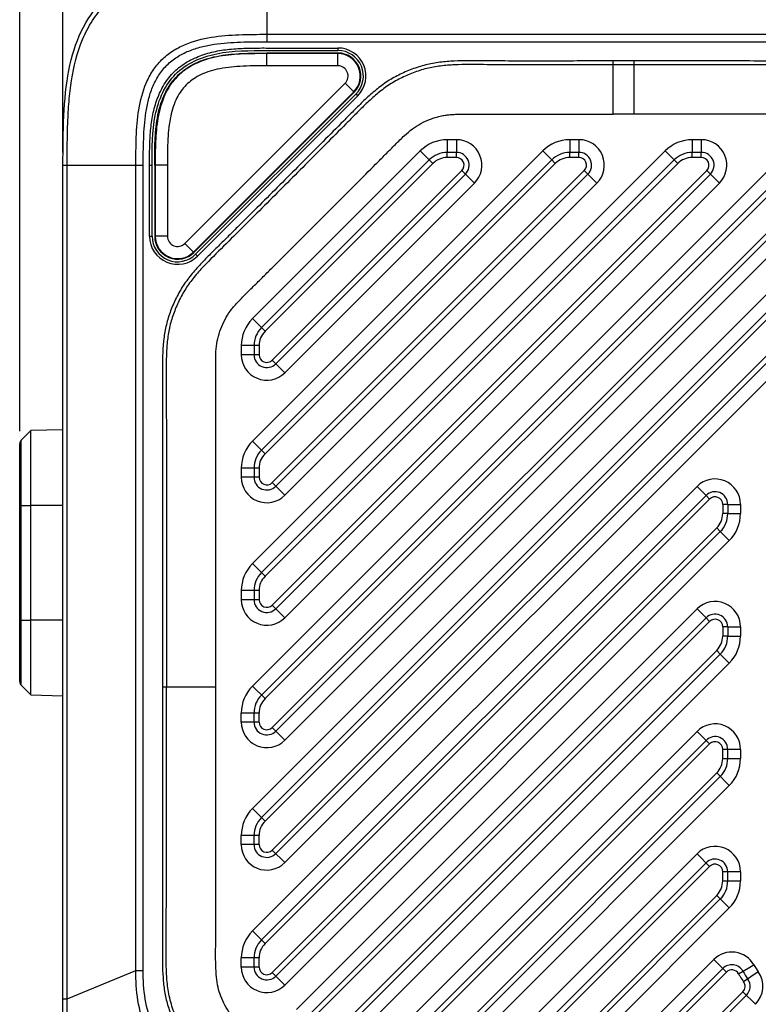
# Model space of a CAD drawing. Header units: millimetres. Extents: x -330 to -25, y 175 to 679.
# Tile 25 of 40: x -205 to -176, y 477 to 516. Entities that reach past the tile are written whole.
import ezdxf
from ezdxf.enums import TextEntityAlignment as Align

# ---------------------------------------------------------------- set-up
doc = ezdxf.new("R2010")
doc.units = ezdxf.units.MM
doc.header["$LTSCALE"] = 23.1
doc.layers.get('0').update_dxf_attribs({"linetype": 'CONTINUOUS'})
for name, color, linetype in [('08_ALL_DRAFTS', 7, 'CONTINUOUS'), ('09_ALL_ROUNDS', 7, 'CONTINUOUS'), ('20_ALL_FEATURES', 7, 'CONTINUOUS'), ('51__DRAFT_DIMS', 7, 'CONTINUOUS')]:
    doc.layers.add(name, color=color, linetype=linetype)
doc.styles.get("Standard").update_dxf_attribs({"font": 'simfang.ttf'})
doc.dimstyles.new('DIMSTYLE_8', dxfattribs={"dimtxt": 3, "dimasz": 3, "dimexe": 2.5, "dimexo": 0.5, "dimgap": 0.75, "dimtad": 1, "dimdsep": 46, "dimtxsty": 'STANDARD', "dimblk": '_FILLED', "dimblk1": '_FILLED', "dimblk2": '_FILLED', "dimcen": 0.09, "dimclrt": 3, "dimazin": 2, "dimtp": 0.3, "dimtm": 0.3, "dimtfac": 1, "dimtofl": 0, "dimtmove": 0, "dimatfit": 3, "dimldrblk": '_FILLED', "dimfxl": 1, "dimtolj": 1, "dimarcsym": 0})

# ---------------------------------------------------------------- blocks, each defined once
blk = doc.blocks.new('_FILLED')
at = {"color": 0, "linetype": 'ByBlock'}
blk.add_solid([(0, 0), (-1, 0.167), (-1, -0.167)], dxfattribs=at)
blk = doc.blocks.new('*D78')
at = {"layer": '51__DRAFT_DIMS', "color": 4}
for p, q in [((-205.391, 499.412), (-205.391, 535.13)), ((-161.891, 512.198), (-161.891, 535.13)), ((-205.391, 532.63), (-183.641, 532.63)), ((-161.891, 532.63), (-183.641, 532.63))]:
    blk.add_line(p, q, dxfattribs=at)
at = {"layer": '51__DRAFT_DIMS', "color": 4, "xscale": 3, "yscale": 3, "zscale": 3, "rotation": 180}
blk.add_blockref('_FILLED', (-205.391, 532.63), dxfattribs=at)
at = {"layer": '51__DRAFT_DIMS', "color": 4, "xscale": 3, "yscale": 3, "zscale": 3}
blk.add_blockref('_FILLED', (-161.891, 532.63), dxfattribs=at)
at = {"layer": '51__DRAFT_DIMS', "color": 3}
blk.add_text('43.5', height=3, dxfattribs=at).set_placement((-183.641, 533.38), align=Align.CENTER)
blk = doc.blocks.new('*D79')
at = {"layer": '51__DRAFT_DIMS', "color": 4}
for p, q in [((-203.691, 510.357), (-203.691, 526.871)), ((-161.891, 512.198), (-161.891, 526.871)), ((-203.691, 524.371), (-182.791, 524.371)), ((-161.891, 524.371), (-182.791, 524.371))]:
    blk.add_line(p, q, dxfattribs=at)
at = {"layer": '51__DRAFT_DIMS', "color": 4, "xscale": 3, "yscale": 3, "zscale": 3, "rotation": 180}
blk.add_blockref('_FILLED', (-203.691, 524.371), dxfattribs=at)
at = {"layer": '51__DRAFT_DIMS', "color": 4, "xscale": 3, "yscale": 3, "zscale": 3}
blk.add_blockref('_FILLED', (-161.891, 524.371), dxfattribs=at)
at = {"layer": '51__DRAFT_DIMS', "color": 3}
blk.add_text('41.8', height=3, dxfattribs=at).set_placement((-182.791, 525.121), align=Align.CENTER)

msp = doc.modelspace()

# ---------------------------------------------------------------- linework, layer by layer
at = {"layer": '08_ALL_DRAFTS', "color": 7}
for p, q in [((-205.33218, 499.05321), (-204.94992, 499.43547)), ((-204.94992, 489.05379), (-204.94992, 499.43547)), ((-205.33218, 489.43605), (-204.94992, 489.05379))]:
    msp.add_line(p, q, dxfattribs=at)
at = {"layer": '08_ALL_DRAFTS', "color": 4}
for p, q in [((-205.33218, 496.49463), (-204.94992, 496.49463)), ((-205.33218, 491.99463), (-204.94992, 491.99463))]:
    msp.add_line(p, q, dxfattribs=at)
at = {"layer": '09_ALL_ROUNDS', "color": 4}
for p, q in [((-195.69076, 517.85724), (-195.69076, 514.70312)), ((-195.69076, 514.99509), (-167.29076, 514.99509)), ((-195.69076, 514.70312), (-167.29076, 514.70312)), ((-193.09608, 514.45725), (-192.89765, 514.45724)), ((-192.89765, 514.45724), (-192.89765, 514.35724)), ((-192.11974, 512.57952), (-198.41285, 506.28486)), ((-192.11974, 512.57952), (-192.19046, 512.65022)), ((-188.60335, 510.15724), (-188.60335, 510.35724)), ((-188.24481, 510.15724), (-188.24481, 510.35724)), ((-183.79526, 510.15724), (-183.79526, 510.35724)), ((-183.43672, 510.15724), (-183.43672, 510.35724)), ((-178.98717, 510.15724), (-178.98717, 510.35724)), ((-178.62864, 510.15724), (-178.62864, 510.35724)), ((-200.29076, 509.85724), (-200.29159, 510.02673)), ((-200.29076, 507.06258), (-200.29071, 510.02673)), ((-189.16906, 509.9229), (-189.31049, 510.06431)), ((-188.24481, 510.15724), (-188.60335, 510.15724)), ((-184.36097, 509.9229), (-184.5024, 510.06431)), ((-183.43672, 510.15724), (-183.79526, 510.15724)), ((-179.55289, 509.9229), (-179.69431, 510.06431)), ((-178.62864, 510.15724), (-178.98717, 510.15724)), ((-203.69076, 509.85724), (-200.53664, 509.85724)), ((-203.52492, 477.11832), (-203.52492, 509.85724)), ((-200.82861, 478.23517), (-200.82861, 509.85724)), ((-200.53664, 478.23517), (-200.53664, 509.85724)), ((-200.29076, 509.85724), (-200.19076, 509.85724)), ((-189.16906, 509.9229), (-195.75647, 503.33483)), ((-184.36097, 509.9229), (-195.75647, 498.52627)), ((-179.55289, 509.9229), (-195.75647, 493.7177)), ((-195.75647, 488.90914), (-174.7448, 509.9229)), ((-195.47862, 502.19843), (-188.03267, 509.64512)), ((-195.47862, 497.38987), (-183.22458, 509.64512)), ((-195.47862, 492.5813), (-178.41649, 509.64512)), ((-173.60841, 509.64512), (-195.47862, 487.77274)), ((-188.03267, 509.64512), (-187.89124, 509.50371)), ((-183.22458, 509.64512), (-183.08315, 509.50371)), ((-178.41649, 509.64512), (-178.27507, 509.50371)), ((-200.29076, 507.06258), (-200.19076, 507.06258)), ((-195.75647, 484.10057), (-173.3029, 506.55638)), ((-198.41285, 506.28486), (-198.48356, 506.35556)), ((-173.02505, 505.41998), (-195.47862, 482.96417)), ((-195.75647, 503.33483), (-196.25147, 503.82978)), ((-196.69076, 502.76917), (-196.69076, 502.41055)), ((-195.99076, 502.76917), (-196.69076, 502.76917)), ((-195.99076, 502.76917), (-195.99076, 502.41055)), ((-195.99076, 502.41055), (-196.69076, 502.41055)), ((-194.98362, 501.70348), (-195.47862, 502.19843)), ((-195.75647, 498.52627), (-196.25147, 499.02122)), ((-196.69076, 497.96061), (-196.69076, 497.60199)), ((-195.99076, 497.96061), (-196.69076, 497.96061)), ((-195.99076, 497.60199), (-196.69076, 497.60199)), ((-195.99076, 497.96061), (-195.99076, 497.60199)), ((-194.98362, 496.89492), (-195.47862, 497.38987)), ((-178.44433, 496.88873), (-178.3029, 496.74731)), ((-203.69076, 496.49463), (-204.94992, 496.49463)), ((-195.75647, 479.29201), (-178.3029, 496.74731)), ((-177.59076, 496.53519), (-177.79076, 496.53519)), ((-177.79076, 496.53519), (-177.79076, 496.17657)), ((-177.59076, 496.17657), (-177.79076, 496.17657)), ((-178.02505, 495.61091), (-195.47862, 478.15561)), ((-177.88362, 495.4695), (-178.02505, 495.61091)), ((-195.75647, 493.7177), (-196.25147, 494.21265)), ((-196.69076, 493.15204), (-196.69076, 492.79342)), ((-195.99076, 493.15204), (-196.69076, 493.15204)), ((-195.99076, 493.15204), (-195.99076, 492.79342)), ((-195.99076, 492.79342), (-196.69076, 492.79342)), ((-194.98362, 492.08635), (-195.47862, 492.5813)), ((-203.69076, 491.99463), (-204.94992, 491.99463)), ((-194.0264, 476.21368), (-178.3029, 491.93875)), ((-178.44433, 492.08016), (-178.3029, 491.93875)), ((-177.59076, 491.72663), (-177.79076, 491.72663)), ((-177.79076, 491.72663), (-177.79076, 491.368)), ((-177.59076, 491.368), (-177.79076, 491.368)), ((-178.02505, 490.80235), (-193.31928, 475.5066)), ((-177.88362, 490.66093), (-178.02505, 490.80235)), ((-195.75647, 488.90914), (-196.25147, 489.40409)), ((-196.69076, 487.98486), (-196.69076, 488.34348)), ((-195.99076, 488.34348), (-196.69076, 488.34348)), ((-195.99076, 487.98486), (-195.99076, 488.34348)), ((-195.99076, 487.98486), (-196.69076, 487.98486)), ((-194.98362, 487.27779), (-195.47862, 487.77274)), ((-195.75647, 484.10057), (-196.25147, 484.59552)), ((-195.99076, 483.53491), (-196.69076, 483.53491)), ((-196.69076, 483.17629), (-196.69076, 483.53491)), ((-195.99076, 483.17629), (-195.99076, 483.53491)), ((-195.99076, 483.17629), (-196.69076, 483.17629)), ((-194.98362, 482.46922), (-195.47862, 482.96417)), ((-195.75647, 479.29201), (-196.25147, 479.78696)), ((-195.99076, 478.72635), (-196.69076, 478.72635)), ((-196.69076, 478.36773), (-196.69076, 478.72635)), ((-195.99076, 478.36773), (-195.99076, 478.72635)), ((-195.99076, 478.36773), (-196.69076, 478.36773)), ((-203.52492, 477.11832), (-200.82861, 478.23517)), ((-200.82861, 478.23517), (-200.53664, 478.23517)), ((-194.98362, 477.66066), (-195.47862, 478.15561)), ((-203.69076, 477.11832), (-203.52492, 477.11832))]:
    msp.add_line(p, q, dxfattribs=at)
at = {"layer": '09_ALL_ROUNDS', "color": 7}
for p, q in [((-192.19046, 512.65022), (-198.48356, 506.35556)), ((-188.24481, 510.35724), (-188.60335, 510.35724)), ((-183.43672, 510.35724), (-183.79526, 510.35724)), ((-178.62864, 510.35724), (-178.98717, 510.35724)), ((-189.31049, 510.06431), (-195.8979, 503.47625)), ((-184.5024, 510.06431), (-195.8979, 498.66768)), ((-179.69431, 510.06431), (-195.8979, 493.85912)), ((-195.8979, 489.05055), (-174.88623, 510.06431)), ((-203.69076, 475.19572), (-203.69076, 509.85724)), ((-200.19076, 507.06258), (-200.19076, 509.85724)), ((-195.33719, 502.05702), (-187.89124, 509.50371)), ((-195.33719, 497.24845), (-183.08315, 509.50371)), ((-195.33719, 492.43989), (-178.27507, 509.50371)), ((-173.46698, 509.50371), (-195.33719, 487.63132)), ((-195.8979, 484.24199), (-173.44433, 506.69779)), ((-172.88362, 505.27856), (-195.33719, 482.82276)), ((-196.19076, 502.76917), (-196.19076, 502.41055)), ((-203.69076, 499.46845), (-204.94992, 499.43547)), ((-196.19076, 497.96061), (-196.19076, 497.60199)), ((-195.8979, 479.43342), (-178.44433, 496.88873)), ((-177.59076, 496.53519), (-177.59076, 496.17657)), ((-177.88362, 495.4695), (-195.33719, 478.01419)), ((-196.19076, 493.15204), (-196.19076, 492.79342)), ((-194.16783, 476.3551), (-178.44433, 492.08016)), ((-177.59076, 491.72663), (-177.59076, 491.368)), ((-177.88362, 490.66093), (-193.17785, 475.36518)), ((-204.94992, 489.05379), (-203.69076, 489.02082)), ((-196.19076, 487.98486), (-196.19076, 488.34348)), ((-196.19076, 483.17629), (-196.19076, 483.53491)), ((-196.19076, 478.36773), (-196.19076, 478.72635))]:
    msp.add_line(p, q, dxfattribs=at)
at = {"layer": '09_ALL_ROUNDS', "color": 4}
for centre, radius, start, end in [((-192.89765, 513.35724), 1.1, 315.007097, 90), ((-188.60335, 509.35724), 0.8, 90, 135.00285), ((-188.24481, 509.85724), 0.3, 315.00285, 90), ((-183.79526, 509.35724), 0.8, 90, 135.00285), ((-183.43672, 509.85724), 0.3, 315.00285, 90), ((-178.98717, 509.35724), 0.8, 90, 135.00285), ((-178.62864, 509.85724), 0.3, 315.00285, 90), ((-199.19076, 507.06258), 1.1, 180, 315.007097), ((-195.19076, 502.76917), 1.5, 135.00285, 180), ((-195.19076, 502.76917), 0.8, 135.00285, 180), ((-195.69076, 502.41055), 1, 180, 315.00285), ((-195.69076, 502.41055), 0.3, 180, 315.00285), ((-195.19076, 497.96061), 1.5, 135.00285, 180), ((-195.19076, 497.96061), 0.8, 135.00285, 180), ((-195.69076, 497.60199), 1, 180, 315.00285), ((-195.69076, 497.60199), 0.3, 180, 315.00285), ((-178.09076, 496.53519), 0.3, 0, 135.00285), ((-178.59076, 496.17657), 0.8, 315.00285, 360), ((-195.19076, 493.15204), 1.5, 135.00285, 180), ((-195.19076, 493.15204), 0.8, 135.00285, 180), ((-195.69076, 492.79342), 1, 180, 315.00285), ((-195.69076, 492.79342), 0.3, 180, 315.00285), ((-178.09076, 491.72663), 0.3, 0, 135.00285), ((-178.59076, 491.368), 0.8, 315.00285, 360), ((-195.19076, 488.34348), 1.5, 135.00285, 180), ((-195.19076, 488.34348), 0.8, 135.00285, 180), ((-195.69076, 487.98486), 1, 180, 315.00285), ((-195.69076, 487.98486), 0.3, 180, 315.00285), ((-195.19076, 483.53491), 1.5, 135.00285, 180), ((-195.19076, 483.53491), 0.8, 135.00285, 180), ((-195.69076, 483.17629), 1, 180, 315.00285), ((-195.69076, 483.17629), 0.3, 180, 315.00285), ((-195.19076, 478.72635), 1.5, 135.00285, 180), ((-195.19076, 478.72635), 0.8, 135.00285, 180), ((-195.69076, 478.36773), 1, 180, 315.00285), ((-195.69076, 478.36773), 0.3, 180, 315.00285)]:
    msp.add_arc(centre, radius, start, end, dxfattribs=at)
at = {"layer": '09_ALL_ROUNDS', "color": 7}
for centre, radius, start, end in [((-192.89765, 513.35724), 1, 315.007097, 90), ((-188.60335, 509.35724), 1, 90, 135.00285), ((-188.24481, 509.85724), 0.5, 315.00285, 90), ((-183.79526, 509.35724), 1, 90, 135.00285), ((-183.43672, 509.85724), 0.5, 315.00285, 90), ((-178.98717, 509.35724), 1, 90, 135.00285), ((-178.62864, 509.85724), 0.5, 315.00285, 90), ((-199.19076, 507.06258), 1, 180, 315.007097), ((-195.19076, 502.76917), 1, 135.00285, 180), ((-195.69076, 502.41055), 0.5, 180, 315.00285), ((-195.19076, 497.96061), 1, 135.00285, 180), ((-195.69076, 497.60199), 0.5, 180, 315.00285), ((-178.09076, 496.53519), 0.5, 0, 135.00285), ((-178.59076, 496.17657), 1, 315.00285, 360), ((-195.19076, 493.15204), 1, 135.00285, 180), ((-195.69076, 492.79342), 0.5, 180, 315.00285), ((-178.09076, 491.72663), 0.5, 0, 135.00285), ((-178.59076, 491.368), 1, 315.00285, 360), ((-195.19076, 488.34348), 1, 135.00285, 180), ((-195.69076, 487.98486), 0.5, 180, 315.00285), ((-195.19076, 483.53491), 1, 135.00285, 180), ((-195.69076, 483.17629), 0.5, 180, 315.00285), ((-195.19076, 478.72635), 1, 135.00285, 180), ((-195.69076, 478.36773), 0.5, 180, 315.00285)]:
    msp.add_arc(centre, radius, start, end, dxfattribs=at)
msp.add_open_spline([(-203.69076, 509.85724), (-203.69076, 511.16377), (-203.66478, 513.76199), (-202.39569, 516.56217), (-199.5955, 517.83126), (-196.99729, 517.85724), (-195.69076, 517.85724)], degree=3, dxfattribs=at)
at = {"layer": '09_ALL_ROUNDS', "color": 4}
for points, knots in [([(-203.52492, 509.85724), (-203.52492, 510.41317), (-203.52199, 511.24729), (-203.4606, 512.35812), (-203.33782, 513.46176), (-203.06822, 514.55274), (-202.55844, 515.54513), (-202.03606, 516.20256), (-201.37862, 516.72495), (-200.38622, 517.23469), (-199.29527, 517.5044), (-198.19162, 517.62702), (-197.08081, 517.68851), (-196.24669, 517.69141), (-195.69076, 517.69141)], [0, 0, 0, 0, 0.12509285, 0.18764263, 0.25019253, 0.37503426, 0.43753621, 0.50000107, 0.56246611, 0.62496681, 0.74980892, 0.81235784, 0.874907, 1, 1, 1, 1]), ([(-200.82861, 509.85724), (-200.82879, 510.22066), (-200.82524, 510.94763), (-200.74615, 512.03602), (-200.51901, 512.92645), (-200.179, 513.57285), (-199.8353, 514.00179), (-199.40637, 514.34548), (-198.75997, 514.68549), (-197.86954, 514.91264), (-196.78115, 514.99173), (-196.05417, 514.99527), (-195.69076, 514.99509)], [0, 0, 0, 0, 0.125008, 0.25000387, 0.37489058, 0.43745027, 0.49999994, 0.56254967, 0.62510935, 0.74999613, 0.874992, 1, 1, 1, 1]), ([(-200.53664, 509.85724), (-200.54166, 510.20146), (-200.53131, 510.8898), (-200.47611, 511.7508), (-200.34412, 512.42809), (-200.18531, 512.92164), (-199.9506, 513.38511), (-199.6279, 513.79439), (-199.21863, 514.11708), (-198.75515, 514.3518), (-198.26161, 514.51061), (-197.58431, 514.64259), (-196.72331, 514.69779), (-196.03498, 514.70814), (-195.69076, 514.70312)], [0, 0, 0, 0, 0.12494744, 0.24988448, 0.31240423, 0.37494608, 0.43747833, 0.50000006, 0.56252172, 0.62505398, 0.6875958, 0.75011553, 0.87505256, 1, 1, 1, 1]), ([(-200.29071, 510.02673), (-200.29048, 510.23866), (-200.288, 510.66253), (-200.25328, 511.29773), (-200.15937, 511.92784), (-199.97762, 512.53933), (-199.738, 513.01615), (-199.48562, 513.35803), (-199.19073, 513.66409), (-198.75171, 513.9699), (-198.1632, 514.21777), (-197.54342, 514.36756), (-196.91058, 514.43733), (-196.27496, 514.45825), (-195.42726, 514.45661), (-194.36764, 514.45744), (-193.51993, 514.45726), (-193.09608, 514.45725)], [0, 0, 0, 0, 0.06251412, 0.12502308, 0.187516, 0.24999176, 0.3124672, 0.34375527, 0.37504019, 0.43748994, 0.49994805, 0.56242264, 0.62491878, 0.68742836, 0.74994263, 0.87497132, 1, 1, 1, 1]), ([(-199.07125, 473.99253), (-199.35517, 474.26626), (-199.88578, 474.85711), (-200.46619, 475.90001), (-200.79317, 477.04786), (-200.83589, 477.84086), (-200.82861, 478.23517)], [0, 0, 0, 0, 0.25003554, 0.5, 0.74996441, 1, 1, 1, 1]), ([(-198.86479, 474.19899), (-199.13772, 474.45654), (-199.63843, 475.02273), (-200.19527, 476.01223), (-200.50113, 477.10565), (-200.54763, 477.86006), (-200.53664, 478.23517)], [0, 0, 0, 0, 0.25004884, 0.50000032, 0.74995101, 1, 1, 1, 1]), ([(-203.51147, 475.15865), (-203.51282, 475.3213), (-203.51815, 475.97452), (-203.5243, 476.62774), (-203.52492, 477.11832)], [0, 0, 0, 0, 0.24899986, 1, 1, 1, 1])]:
    msp.add_open_spline(points, degree=3, knots=knots, dxfattribs=at)
at = {"layer": '09_ALL_ROUNDS', "color": 7}
msp.add_open_spline([(-200.19076, 509.85724), (-200.19076, 510.51381), (-200.19354, 511.86162), (-199.43238, 513.5979), (-197.69259, 514.36027), (-195.87298, 514.35668), (-194.29498, 514.35738), (-193.36337, 514.35724), (-192.89765, 514.35724)], degree=3, knots=[0, 0, 0, 0, 0.18432499, 0.36864998, 0.55297498, 0.73729997, 0.86864998, 1, 1, 1, 1], dxfattribs=at)
at = {"layer": '20_ALL_FEATURES', "color": 7}
for p, q in [((-192.89717, 514.25802), (-195.69165, 514.25768)), ((-192.89717, 514.23685), (-195.69165, 514.23651)), ((-192.89711, 513.75805), (-195.69159, 513.75768)), ((-198.90777, 506.78141), (-192.61414, 513.07503)), ((-198.5692, 506.44284), (-192.27557, 512.73647)), ((-198.55423, 506.42787), (-192.26061, 512.7215)), ((-200.0911, 509.85713), (-200.09076, 507.06421)), ((-200.06994, 509.85713), (-200.06959, 507.06421)), ((-199.5911, 509.85719), (-199.59078, 507.06427)), ((-205.39076, 489.57747), (-205.39076, 498.91179)), ((-191.76367, 473.95093), (-178.44433, 487.2716)), ((-177.59076, 486.55944), (-177.59076, 486.91806)), ((-190.77368, 472.96102), (-177.88362, 485.85237)), ((-189.35951, 471.54677), (-178.44433, 482.46303)), ((-177.59076, 481.75087), (-177.59076, 482.1095)), ((-188.36952, 470.55686), (-177.88362, 481.0438)), ((-186.88718, 469.21078), (-177.78539, 478.31347)), ((-185.46793, 468.65017), (-176.85902, 477.25993))]:
    msp.add_line(p, q, dxfattribs=at)
at = {"layer": '20_ALL_FEATURES', "color": 4}
for p, q in [((-195.69159, 513.75768), (-195.69165, 514.25768)), ((-192.89711, 513.75804), (-192.89717, 514.25802)), ((-182.09081, 511.85761), (-182.09075, 513.94743)), ((-181.26943, 513.94706), (-182.09075, 513.94743)), ((-181.26946, 511.85723), (-181.26943, 513.94707)), ((-181.26946, 513.79905), (-182.09077, 513.79929)), ((-192.26061, 512.7215), (-192.61415, 513.07504)), ((-181.26946, 511.85723), (-182.09081, 511.85761)), ((-188.60335, 510.85724), (-188.60335, 510.35724)), ((-188.24481, 510.85724), (-188.60335, 510.85724)), ((-188.24481, 510.85724), (-188.24481, 510.35724)), ((-183.79526, 510.85724), (-183.79526, 510.35724)), ((-183.43672, 510.85724), (-183.79526, 510.85724)), ((-183.43672, 510.85724), (-183.43672, 510.35724)), ((-178.98717, 510.85724), (-178.98717, 510.35724)), ((-178.62864, 510.85724), (-178.98717, 510.85724)), ((-178.62864, 510.85724), (-178.62864, 510.35724)), ((-189.66406, 510.41785), (-196.25147, 503.82978)), ((-184.85597, 510.41785), (-196.25147, 499.02122)), ((-180.04789, 510.41785), (-196.25147, 494.21265)), ((-175.2398, 510.41785), (-196.25147, 489.40409)), ((-189.66406, 510.41785), (-189.31049, 510.06431)), ((-184.85597, 510.41785), (-184.5024, 510.06431)), ((-180.04789, 510.41785), (-179.69431, 510.06431)), ((-199.5911, 509.85719), (-200.0911, 509.85713)), ((-187.53767, 509.15017), (-187.89124, 509.50371)), ((-182.72958, 509.15017), (-183.08315, 509.50371)), ((-177.92149, 509.15017), (-178.27507, 509.50371)), ((-194.98362, 501.70348), (-187.53767, 509.15017)), ((-194.98362, 496.89492), (-182.72958, 509.15017)), ((-194.98362, 492.08635), (-177.92149, 509.15017)), ((-194.98362, 487.27779), (-173.11341, 509.15017)), ((-199.59078, 507.06427), (-200.09076, 507.06421)), ((-173.7979, 507.05133), (-196.25147, 484.59552)), ((-198.90778, 506.78141), (-198.55423, 506.42787)), ((-194.98362, 482.46922), (-172.53005, 504.92503)), ((-205.33218, 489.43605), (-205.33218, 499.05321)), ((-178.7979, 497.24226), (-196.25147, 479.78696)), ((-178.44433, 496.88873), (-178.7979, 497.24226)), ((-205.39076, 496.49463), (-205.33218, 496.49463)), ((-177.59076, 496.53519), (-177.09076, 496.53519)), ((-177.09076, 496.53519), (-177.09076, 496.17657)), ((-177.59076, 496.17657), (-177.09076, 496.17657)), ((-177.88362, 495.4695), (-177.53005, 495.11596)), ((-194.98362, 477.66066), (-177.53005, 495.11596)), ((-178.7979, 492.4337), (-194.5214, 476.70863)), ((-178.44433, 492.08016), (-178.7979, 492.4337)), ((-205.39076, 491.99463), (-205.33218, 491.99463)), ((-177.59076, 491.72663), (-177.09076, 491.72663)), ((-177.09076, 491.72663), (-177.09076, 491.368)), ((-177.59076, 491.368), (-177.09076, 491.368)), ((-177.88362, 490.66093), (-177.53005, 490.3074)), ((-192.82428, 475.01165), (-177.53005, 490.3074)), ((-197.69085, 489.35724), (-199.78073, 489.35724)), ((-178.7979, 487.62513), (-192.11721, 474.3045)), ((-178.3029, 487.13018), (-178.7979, 487.62513)), ((-191.62223, 473.80953), (-178.3029, 487.13018)), ((-177.79076, 486.55944), (-177.79076, 486.91808)), ((-177.09076, 486.91806), (-177.79076, 486.91806)), ((-177.09076, 486.91806), (-177.09076, 486.55944)), ((-177.79076, 486.55944), (-177.09076, 486.55944)), ((-178.02505, 485.99378), (-190.91511, 473.10243)), ((-177.53005, 485.49883), (-178.02505, 485.99378)), ((-177.53005, 485.49883), (-190.42011, 472.60748)), ((-189.71308, 471.90031), (-178.7979, 482.81657)), ((-178.3029, 482.32162), (-178.7979, 482.81657)), ((-189.21807, 471.40537), (-178.3029, 482.32161)), ((-177.79076, 481.75087), (-177.79076, 482.10951)), ((-177.09076, 482.1095), (-177.79076, 482.1095)), ((-177.79076, 481.75087), (-177.09076, 481.75087)), ((-177.09076, 482.1095), (-177.09076, 481.75087)), ((-178.02505, 481.18522), (-188.51095, 470.69827)), ((-177.53005, 480.69027), (-178.02505, 481.18522)), ((-177.53005, 480.69027), (-188.01595, 470.20332)), ((-187.24075, 469.56431), (-178.13896, 478.667)), ((-177.64397, 478.17205), (-178.13896, 478.667)), ((-177.17126, 478.1086), (-176.56326, 478.4555)), ((-186.74574, 469.06937), (-177.64401, 478.172)), ((-176.39286, 478.18621), (-176.96667, 477.78529)), ((-177.00045, 477.40135), (-185.60936, 468.79159)), ((-176.50545, 476.9064), (-177.00045, 477.40135))]:
    msp.add_line(p, q, dxfattribs=at)
at = {"layer": '20_ALL_FEATURES', "color": 7}
for centre, radius, start, end in [((-192.89706, 513.35795), 0.90012, 315, 90.007097), ((-192.89706, 513.35795), 0.87896, 315, 90.007097), ((-192.89706, 513.35795), 0.4001, 315, 90.007097), ((-199.19068, 507.06432), 0.90012, 180.007097, 315), ((-199.19068, 507.06432), 0.87896, 180.007097, 315), ((-199.19068, 507.06432), 0.4001, 180.007097, 315), ((-205.19076, 498.91179), 0.2, 135, 180), ((-205.19076, 489.57747), 0.2, 180, 225), ((-178.09076, 486.91806), 0.5, 0, 135.00285), ((-178.59076, 486.55944), 1, 315.00285, 360), ((-178.09076, 482.1095), 0.5, 0, 135.00285), ((-178.59076, 481.75087), 1, 315.00285, 360), ((-177.43182, 477.95993), 0.5, 29.707421, 135.00285), ((-173.55127, 480.17281), 3.96716, 209.69219, 214.955914), ((-177.21259, 477.61347), 0.5, 315.00285, 34.942054)]:
    msp.add_arc(centre, radius, start, end, dxfattribs=at)
at = {"layer": '20_ALL_FEATURES', "color": 4}
for centre, radius, start, end in [((-188.60335, 509.35724), 1.5, 90, 135.00285), ((-188.24481, 509.85724), 1, 315.00285, 90), ((-183.79526, 509.35724), 1.5, 90, 135.00285), ((-183.43672, 509.85724), 1, 315.00285, 90), ((-178.98717, 509.35724), 1.5, 90, 135.00285), ((-178.62864, 509.85724), 1, 315.00285, 90), ((-178.09076, 496.53519), 1, 0.000009, 135.002829), ((-178.59076, 496.17657), 1.5, 315.002858, 360), ((-178.09076, 491.72663), 1, 0.000006, 135.00285), ((-178.59076, 491.368), 1.5, 315.002859, 360), ((-178.09076, 486.91806), 1, 0, 135.00285), ((-178.09076, 486.91806), 0.3, 0.003309, 135.003589), ((-178.59076, 486.55944), 0.8, 315.002852, 359.999989), ((-178.59076, 486.55944), 1.5, 315.00285, 360), ((-178.09076, 482.1095), 1, 0, 135.00285), ((-178.09076, 482.1095), 0.3, 0.003309, 135.003589), ((-178.59076, 481.75087), 0.8, 315.002852, 359.999989), ((-178.59076, 481.75087), 1.5, 315.00285, 360), ((-177.43182, 477.95993), 1, 29.707421, 135.00285), ((-177.43182, 477.95993), 0.3, 29.705753, 135.01646), ((-173.54756, 480.17516), 3.47155, 209.693323, 214.954583), ((-173.53565, 480.18224), 4.18541, 209.69929, 211.445671), ((-173.55484, 480.17037), 4.16284, 211.444032, 214.95586), ((-177.21259, 477.61347), 1, 315.00285, 34.942053), ((-177.21259, 477.61347), 0.3, 315.00285, 34.942054)]:
    msp.add_arc(centre, radius, start, end, dxfattribs=at)
at = {"layer": '20_ALL_FEATURES', "color": 7}
for points, knots in [([(-200.0911, 509.85713), (-200.09114, 510.14039), (-200.0908, 510.72008), (-200.03742, 511.45517), (-199.91837, 512.05782), (-199.76864, 512.5211), (-199.53791, 512.97225), (-199.21297, 513.37866), (-198.80664, 513.70371), (-198.35554, 513.93455), (-197.89229, 514.08439), (-197.28968, 514.20359), (-196.5546, 514.25716), (-195.97491, 514.25764), (-195.69165, 514.25768)], [0, 0, 0, 0, 0.11431044, 0.23398036, 0.29662954, 0.36181717, 0.42985231, 0.49999987, 0.57014734, 0.63818315, 0.70337034, 0.76601966, 0.88568955, 1, 1, 1, 1]), ([(-195.69165, 514.23651), (-196.00006, 514.23647), (-196.61698, 514.23582), (-197.53986, 514.15823), (-198.29197, 513.95351), (-198.83507, 513.65593), (-199.19514, 513.36083), (-199.49016, 513.00069), (-199.7876, 512.45751), (-199.99212, 511.70535), (-200.06948, 510.78246), (-200.06998, 510.16555), (-200.06994, 509.85713)], [0, 0, 0, 0, 0.12507652, 0.2500924, 0.37493162, 0.4374671, 0.50000155, 0.56253503, 0.62507097, 0.74990967, 0.87492389, 1, 1, 1, 1]), ([(-195.69159, 513.75768), (-196.04352, 513.75763), (-196.69668, 513.75743), (-197.59733, 513.66038), (-198.23081, 513.4528), (-198.62314, 513.21303), (-198.85789, 513.01041), (-199.05837, 512.77328), (-199.29523, 512.37739), (-199.49837, 511.74117), (-199.59097, 510.84698), (-199.59115, 510.20146), (-199.5911, 509.85719)], [0, 0, 0, 0, 0.15885393, 0.29467571, 0.40749265, 0.45595822, 0.50136563, 0.54687125, 0.59553266, 0.70875192, 0.84460532, 1, 1, 1, 1])]:
    msp.add_open_spline(points, degree=3, knots=knots, dxfattribs=at)
at = {"layer": '20_ALL_FEATURES', "color": 4}
for points, knots in [([(-182.09075, 513.94743), (-182.46877, 513.94751), (-183.22483, 513.94741), (-184.3589, 513.94578), (-185.30397, 513.94517), (-186.06003, 513.94623), (-186.62706, 513.94752), (-187.19409, 513.95185), (-187.76111, 513.9565), (-188.32824, 513.94813), (-188.79998, 513.91215), (-189.17419, 513.8568), (-189.54397, 513.7769), (-189.90477, 513.66059), (-190.25472, 513.51732), (-190.59772, 513.35807), (-191.00843, 513.12135), (-191.45764, 512.77353), (-191.8785, 512.39318), (-192.28074, 511.99337), (-192.81185, 511.45531), (-193.4777, 510.78463), (-194.27761, 509.98072), (-195.07889, 509.17816), (-195.88138, 508.37682), (-196.5511, 507.71002), (-197.08767, 507.17738), (-197.49, 506.77778), (-197.89424, 506.38015), (-198.29107, 505.97495), (-198.6679, 505.55085), (-199.00673, 505.0945), (-199.27899, 504.59535), (-199.49771, 504.07149), (-199.66223, 503.52724), (-199.74898, 502.96544), (-199.7842, 502.39919), (-199.79156, 501.83208), (-199.78621, 501.26507), (-199.78375, 500.69803), (-199.78202, 500.13099), (-199.77989, 499.37494), (-199.77886, 498.42988), (-199.77873, 497.2958), (-199.77946, 496.16172), (-199.78042, 495.02764), (-199.78124, 493.51553), (-199.78112, 491.6254), (-199.78106, 490.1133), (-199.78092, 489.35724)], [0, 0, 0, 0, 0.03125021, 0.06250041, 0.09375059, 0.10937572, 0.12500091, 0.14062569, 0.15625156, 0.17187633, 0.18750258, 0.19531762, 0.20313097, 0.21875426, 0.22656927, 0.23438442, 0.2500064, 0.26562911, 0.28125476, 0.2968796, 0.31250509, 0.34375516, 0.37500535, 0.40625556, 0.43750577, 0.46875598, 0.4843811, 0.50000604, 0.51563165, 0.53125623, 0.54688221, 0.56250477, 0.57812608, 0.59375181, 0.60937535, 0.62499781, 0.6406225, 0.65624776, 0.67187285, 0.68749794, 0.70312306, 0.71874815, 0.74999836, 0.78124856, 0.81249877, 0.84374898, 0.87499918, 0.93749959, 1, 1, 1, 1]), ([(-170.90987, 513.71176), (-171.01129, 513.75333), (-171.21785, 513.82919), (-171.53942, 513.90356), (-171.86641, 513.93763), (-172.19297, 513.95303), (-172.51843, 513.95252), (-172.95097, 513.94971), (-173.49108, 513.94797), (-174.13921, 513.94654), (-174.78738, 513.94602), (-175.43555, 513.94604), (-176.29982, 513.94653), (-177.38017, 513.94743), (-178.6766, 513.94747), (-179.97302, 513.94715), (-180.8373, 513.94702), (-181.26943, 513.94706)], [0, 0, 0, 0, 0.03164776, 0.06341384, 0.09501421, 0.12644562, 0.15778135, 0.18896927, 0.25134926, 0.31373139, 0.37611525, 0.43850109, 0.5008878, 0.62566643, 0.7504462, 0.87522407, 1, 1, 1, 1]), ([(-182.09077, 513.79951), (-182.46799, 513.79953), (-183.22245, 513.79934), (-184.35422, 513.79777), (-185.29743, 513.79701), (-186.0521, 513.7982), (-186.61819, 513.79997), (-187.18395, 513.80257), (-187.74813, 513.80978), (-188.30978, 513.79978), (-188.86641, 513.7596), (-189.41489, 513.66384), (-189.94321, 513.49162), (-190.45226, 513.27087), (-190.93425, 512.99305), (-191.37349, 512.65019), (-191.78813, 512.27453), (-192.18745, 511.87772), (-192.7163, 511.34104), (-193.38112, 510.67196), (-194.17939, 509.86949), (-194.97917, 509.06852), (-195.78002, 508.26865), (-196.58256, 507.4704), (-197.38384, 506.67313), (-198.05559, 506.01558), (-198.55338, 505.45792), (-198.88486, 505.01022), (-199.15004, 504.52152), (-199.36253, 504.00899), (-199.52199, 503.47637), (-199.60365, 502.92541), (-199.6372, 502.3677), (-199.64334, 501.80535), (-199.63798, 501.24085), (-199.63515, 500.48638), (-199.63205, 499.54312), (-199.63076, 498.41124), (-199.63068, 497.2794), (-199.63144, 496.14762), (-199.63231, 495.01588), (-199.63324, 493.50692), (-199.6332, 491.62071), (-199.63284, 490.11173), (-199.6327, 489.35724)], [0, 0, 0, 0, 0.03138508, 0.06277179, 0.09416368, 0.1098612, 0.12556122, 0.14126266, 0.15693403, 0.17250403, 0.18798688, 0.20333002, 0.21869295, 0.23410291, 0.24943518, 0.26483296, 0.28036385, 0.2959711, 0.31166281, 0.3430546, 0.37444619, 0.40583771, 0.43722924, 0.46862084, 0.50001241, 0.53128557, 0.54679709, 0.56216868, 0.57751413, 0.59292721, 0.60827387, 0.62363914, 0.63914716, 0.6547364, 0.67041964, 0.68611648, 0.71750912, 0.74890032, 0.78029017, 0.81167868, 0.84306579, 0.87445223, 0.93722557, 1, 1, 1, 1]), ([(-170.96604, 513.57481), (-171.06294, 513.61454), (-171.25904, 513.68664), (-171.56545, 513.75755), (-171.87939, 513.79013), (-172.19758, 513.805), (-172.5191, 513.8044), (-172.95031, 513.80167), (-173.49065, 513.79993), (-174.13899, 513.79852), (-174.7873, 513.798), (-175.43558, 513.79803), (-176.29988, 513.79851), (-177.38022, 513.7994), (-178.67661, 513.79944), (-179.97302, 513.79912), (-180.83731, 513.79899), (-181.26946, 513.79903)], [0, 0, 0, 0, 0.03040926, 0.06054179, 0.09104714, 0.12192284, 0.15300128, 0.18438233, 0.24713616, 0.30988571, 0.37263181, 0.43537397, 0.4981143, 0.62358456, 0.74905253, 0.87452432, 1, 1, 1, 1]), ([(-197.69085, 489.35724), (-197.69092, 490.07832), (-197.69112, 491.51956), (-197.69114, 493.32037), (-197.69078, 494.75936), (-197.69028, 495.83761), (-197.68983, 496.91639), (-197.68971, 497.99729), (-197.6902, 499.08196), (-197.69131, 499.98896), (-197.69284, 500.71768), (-197.69412, 501.26678), (-197.69642, 501.80524), (-197.69587, 502.30005), (-197.67648, 502.7432), (-197.59837, 503.1437), (-197.46955, 503.52635), (-197.28906, 503.88729), (-197.05953, 504.22533), (-196.75802, 504.55289), (-196.4071, 504.90485), (-196.02395, 505.28513), (-195.63497, 505.67247), (-195.11991, 506.18545), (-194.47977, 506.82393), (-193.7143, 507.58867), (-192.95007, 508.3535), (-192.18404, 509.12143), (-191.54337, 509.76489), (-191.02827, 510.28259), (-190.65312, 510.66068), (-190.30941, 511.00139), (-189.98196, 511.28704), (-189.63925, 511.50188), (-189.33326, 511.64355), (-189.07617, 511.73017), (-188.88185, 511.78223), (-188.68747, 511.82044), (-188.48937, 511.84401), (-188.2775, 511.85616), (-187.95153, 511.86314), (-187.50994, 511.86108), (-186.96351, 511.85876), (-186.41385, 511.85735), (-185.86811, 511.85655), (-185.1459, 511.85616), (-184.24672, 511.85659), (-183.16875, 511.85744), (-182.45038, 511.85759), (-182.09081, 511.85761)], [0, 0, 0, 0, 0.0655338, 0.13098441, 0.16366331, 0.19631395, 0.22897842, 0.26170689, 0.29454955, 0.32755659, 0.34413744, 0.36077822, 0.37746148, 0.39307006, 0.40576305, 0.41769838, 0.43002206, 0.44234789, 0.45426414, 0.46702518, 0.4827348, 0.49945004, 0.51608148, 0.53262544, 0.56551597, 0.5982517, 0.63096271, 0.66377907, 0.69683085, 0.71348566, 0.7301519, 0.74523461, 0.75747828, 0.76954781, 0.78186239, 0.78802961, 0.79418444, 0.80013384, 0.80601698, 0.81230079, 0.81941348, 0.83564548, 0.85243216, 0.86907573, 0.88560026, 0.90203102, 0.93471218, 0.96732097, 1, 1, 1, 1]), ([(-171.70694, 511.78105), (-171.7557, 511.80149), (-171.85154, 511.83107), (-171.97954, 511.85392), (-172.0979, 511.85778), (-172.27296, 511.8597), (-172.52522, 511.85866), (-172.84211, 511.85835), (-173.16101, 511.85788), (-173.47841, 511.85757), (-173.89902, 511.85723), (-174.42208, 511.85698), (-175.04715, 511.85689), (-175.66954, 511.85695), (-176.49719, 511.85713), (-177.53216, 511.85737), (-178.77586, 511.85733), (-180.02201, 511.85722), (-180.8535, 511.8572), (-181.26946, 511.85724)], [0, 0, 0, 0, 0.01657246, 0.03129366, 0.04060373, 0.05364606, 0.08617364, 0.11965461, 0.15296504, 0.18611929, 0.21913174, 0.2847887, 0.35005084, 0.41503312, 0.47985044, 0.60944635, 0.73940207, 0.86963656, 1, 1, 1, 1]), ([(-199.78092, 489.35724), (-199.78103, 488.62496), (-199.78146, 487.1604), (-199.78015, 485.32971), (-199.779, 483.86515), (-199.77866, 482.76673), (-199.77933, 481.66831), (-199.78117, 480.75297), (-199.78375, 480.02068), (-199.78604, 479.28846), (-199.79629, 478.55594), (-199.75962, 477.82431), (-199.69102, 477.27838), (-199.55128, 476.74567), (-199.35324, 476.23269), (-199.14982, 475.82166), (-198.95709, 475.51003), (-198.74414, 475.21187), (-198.4496, 474.86081), (-198.07292, 474.46098), (-197.68343, 474.07372), (-197.29281, 473.68766), (-196.9036, 473.30017), (-196.38404, 472.78414), (-195.73542, 472.13826), (-194.95757, 471.36272), (-194.18045, 470.58643), (-193.40398, 469.8095), (-192.62821, 469.03188), (-191.8531, 468.25359), (-191.20774, 467.60446), (-190.69164, 467.08496), (-190.30615, 466.69378), (-189.91443, 466.30871), (-189.50679, 465.9404), (-189.07222, 465.60286), (-188.59644, 465.32548), (-188.09359, 465.10297), (-187.65899, 464.95648), (-187.30232, 464.87256), (-186.94089, 464.81246), (-186.48442, 464.77205), (-185.93524, 464.75757), (-185.38602, 464.76277), (-184.83684, 464.76775), (-184.10455, 464.76891), (-183.1892, 464.76889), (-182.45693, 464.76745), (-182.09079, 464.76718)], [0, 0, 0, 0, 0.0625007, 0.12500139, 0.15625174, 0.18750209, 0.21875244, 0.25000278, 0.26562797, 0.28125314, 0.31250251, 0.32812725, 0.34375068, 0.35937231, 0.37499694, 0.39062007, 0.39843388, 0.40624808, 0.42187292, 0.43749825, 0.45312346, 0.4687487, 0.48437385, 0.49999903, 0.53124938, 0.56249973, 0.59375008, 0.62500043, 0.65625077, 0.68750112, 0.71875149, 0.73437664, 0.75000178, 0.76562722, 0.78125205, 0.79687604, 0.81249777, 0.82812234, 0.84374557, 0.85155971, 0.8593735, 0.87499854, 0.89062362, 0.90624898, 0.92187408, 0.93749933, 0.96874965, 1, 1, 1, 1]), ([(-182.09074, 464.91526), (-182.43855, 464.91552), (-183.13342, 464.91631), (-184.00134, 464.9177), (-184.69402, 464.9154), (-185.21578, 464.91372), (-185.7501, 464.90613), (-186.31262, 464.91232), (-186.91449, 464.95181), (-187.54868, 465.06717), (-188.17472, 465.29148), (-188.76808, 465.57965), (-189.2864, 465.94533), (-189.73334, 466.34143), (-190.13679, 466.73304), (-190.51245, 467.11516), (-190.88159, 467.48557), (-191.37065, 467.97864), (-191.98373, 468.59431), (-192.7195, 469.33317), (-193.45579, 470.07089), (-194.19277, 470.80806), (-194.93037, 471.54469), (-195.66864, 472.28056), (-196.28399, 472.89365), (-196.77715, 473.38323), (-197.14672, 473.75087), (-197.51938, 474.12026), (-197.90394, 474.50059), (-198.29932, 474.91458), (-198.69465, 475.37716), (-199.04324, 475.91408), (-199.31348, 476.51429), (-199.51735, 477.1422), (-199.60883, 477.77145), (-199.63904, 478.36269), (-199.64316, 478.91701), (-199.63766, 479.44947), (-199.63539, 480.14601), (-199.63198, 481.01404), (-199.63122, 482.05559), (-199.63052, 483.098), (-199.63116, 484.14061), (-199.63235, 485.53153), (-199.63326, 487.27045), (-199.63318, 488.66165), (-199.63307, 489.35724)], [0, 0, 0, 0, 0.0298853, 0.05970661, 0.0745748, 0.08940305, 0.10453819, 0.12048963, 0.13772984, 0.15631846, 0.17565542, 0.19469432, 0.21282618, 0.22995114, 0.2459719, 0.26113134, 0.27599224, 0.29090451, 0.32080396, 0.35064805, 0.38049893, 0.4103612, 0.44021361, 0.47006904, 0.49992618, 0.51485073, 0.5297784, 0.54471693, 0.55993667, 0.57624962, 0.59389917, 0.61214813, 0.63103013, 0.65031806, 0.66866968, 0.68547043, 0.70116844, 0.71629172, 0.73122515, 0.76101766, 0.79087676, 0.82071926, 0.8505851, 0.88046243, 0.94023229, 1, 1, 1, 1]), ([(-182.09078, 466.85887), (-182.43839, 466.85915), (-183.13443, 466.86065), (-184.18025, 466.86118), (-185.05001, 466.85813), (-185.73346, 466.85022), (-186.2144, 466.85507), (-186.65456, 466.88128), (-187.05224, 466.95547), (-187.41294, 467.08651), (-187.76485, 467.25173), (-188.10298, 467.4906), (-188.43488, 467.78971), (-188.78052, 468.12559), (-189.25961, 468.6107), (-189.87067, 469.22663), (-190.60709, 469.96723), (-191.34394, 470.70639), (-192.3274, 471.69159), (-193.31179, 472.67572), (-194.29752, 473.65836), (-195.03728, 474.39503), (-195.6542, 475.00825), (-196.14595, 475.49562), (-196.50323, 475.84919), (-196.8294, 476.18987), (-197.11696, 476.5178), (-197.33831, 476.86094), (-197.49433, 477.21675), (-197.61729, 477.58543), (-197.6748, 477.99376), (-197.69595, 478.44473), (-197.69919, 478.93405), (-197.69391, 479.44475), (-197.69224, 479.96478), (-197.69029, 480.48741), (-197.6881, 481.18406), (-197.68747, 482.05446), (-197.68657, 483.44615), (-197.68849, 485.18515), (-197.68949, 487.27134), (-197.68943, 488.66193), (-197.68932, 489.35724)], [0, 0, 0, 0, 0.03272794, 0.06553398, 0.0984669, 0.11461814, 0.12988471, 0.14374741, 0.15609105, 0.16780786, 0.17979377, 0.19258763, 0.20660571, 0.22183446, 0.23796224, 0.2707975, 0.30352416, 0.33629671, 0.36906424, 0.43458871, 0.46735267, 0.50011101, 0.5328833, 0.54925026, 0.56529831, 0.58020436, 0.59366132, 0.60630156, 0.61846098, 0.63016561, 0.64277228, 0.65712416, 0.67266741, 0.68883469, 0.70521153, 0.72162965, 0.73804187, 0.77080325, 0.80358016, 0.86907248, 0.93453494, 1, 1, 1, 1])]:
    msp.add_open_spline(points, degree=3, knots=knots, dxfattribs=at)

# ---------------------------------------------------------------- dimensions: what is measured, and where the dimension line sits
at = {"layer": '51__DRAFT_DIMS', "color": 4}
for base, p1, picture, middle in [((-161.89076, 532.63042), (-205.39076, 498.91179), '*D78', (-183.73743, 532.63042)), ((-161.89076, 524.37098), (-203.69076, 509.85724), '*D79', (-182.87572, 524.37098))]:
    dim = msp.add_linear_dim(base=base, p1=p1, p2=(-161.89076, 511.69805), dimstyle='DIMSTYLE_8', dxfattribs=at)
    dim.commit()
    dim.dimension.update_dxf_attribs({"geometry": picture, "text_midpoint": middle, "dimtype": 160})

doc.saveas('drawing.dxf')
